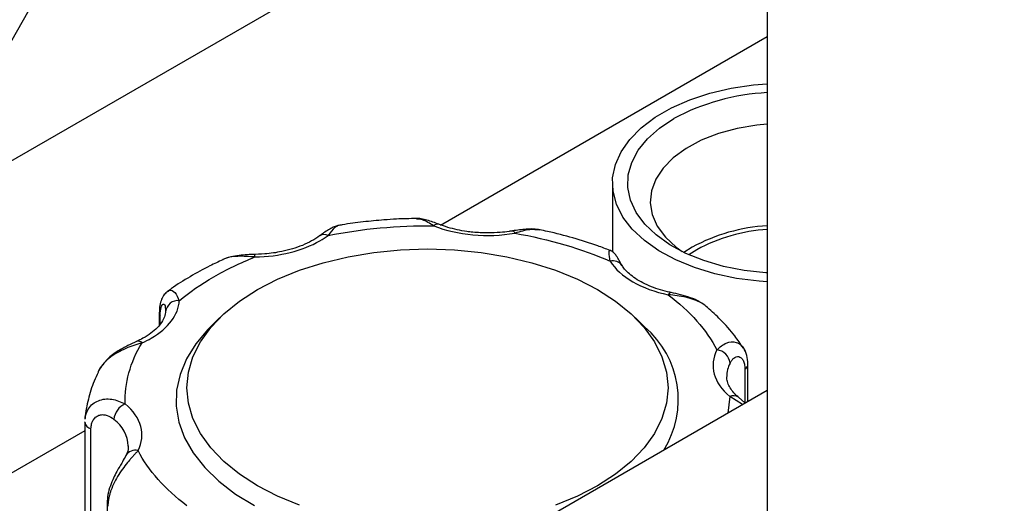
# Model space of a CAD drawing. Header units: inches. Extents: x 4 to 194, y 4 to 148.
# Tile 77 of 88: x 162.32 to 166.82, y 121.16 to 123.37. Entities that reach past the tile are written whole.
import ezdxf

# ---------------------------------------------------------------- set-up
doc = ezdxf.new("R2010")
doc.units = ezdxf.units.IN
doc.header["$LTSCALE"] = 18
doc.header["$MEASUREMENT"] = 0
doc.layers.add('TEXT', color=140, linetype='Continuous', lineweight=25)

msp = doc.modelspace()

# ---------------------------------------------------------------- linework, layer by layer
for p, q in [((156.0992, 119.1618), (165.8245, 124.7761)), ((165.7344, 124.4483), (165.7344, 121.1172)), ((165.7344, 123.2954), (164.2393, 122.4323)), ((165.0261, 122.6277), (165.0261, 122.3119)), ((165.3912, 122.3335), (165.3532, 122.3094)), ((165.4117, 122.3217), (165.3758, 122.2989)), ((162.9537, 122.0329), (162.9537, 121.9762)), ((162.9816, 122.0487), (162.982, 122.0436)), ((162.9821, 122.0544), (162.9837, 122.0486)), ((162.9578, 121.9812), (162.9578, 122.02)), ((163.2308, 122.0109), (163.1877, 121.9684)), ((165.1729, 121.9684), (165.1297, 122.0109)), ((165.632, 121.7755), (165.632, 121.6215)), ((165.6459, 121.6278), (165.6459, 121.7982)), ((164.2991, 120.8503), (165.7344, 121.6789)), ((165.5625, 121.6499), (165.5536, 121.5745)), ((165.6211, 121.6134), (165.5625, 121.6499)), ((165.632, 121.6215), (165.6028, 121.6466)), ((162.613, 121.5323), (162.6131, 121.5345)), ((162.613, 121.5323), (162.613, 121.0647)), ((162.613, 121.4934), (160.0699, 120.0253)), ((162.6414, 121.0345), (162.6414, 121.5021)), ((162.7147, 121.1618), (162.7147, 120.6942))]:
    msp.add_line(p, q)
at = {"flags": 128}
for points in [[(165.7344, 122.1746), (165.6969, 122.1774), (165.594, 122.1905), (165.495, 122.2114), (165.4017, 122.2398), (165.3158, 122.275), (165.2389, 122.3166), (165.1722, 122.3637), (165.117, 122.4155), (165.0742, 122.4712), (165.0446, 122.5296), (165.0289, 122.5897), (165.0271, 122.6506), (165.0394, 122.711), (165.0655, 122.7699), (165.1051, 122.8263), (165.1572, 122.8792), (165.2212, 122.9276), (165.2957, 122.9706), (165.3795, 123.0075), (165.4711, 123.0376), (165.5688, 123.0605), (165.6709, 123.0755), (165.7344, 123.0808)], [(165.732, 122.2153), (165.7274, 122.2156), (165.6289, 122.2266), (165.5341, 122.2455), (165.4446, 122.2718), (165.3624, 122.305), (165.2891, 122.3445), (165.2259, 122.3896), (165.1742, 122.4392), (165.135, 122.4925), (165.109, 122.5485), (165.0968, 122.606), (165.0986, 122.6639), (165.1143, 122.7211), (165.1436, 122.7765), (165.186, 122.829), (165.2407, 122.8776), (165.3065, 122.9214)], [(165.7344, 122.8962), (165.6862, 122.8914), (165.5957, 122.876), (165.5104, 122.8528), (165.4322, 122.8223), (165.363, 122.7853), (165.3044, 122.7426), (165.2577, 122.6953), (165.2242, 122.6444), (165.2044, 122.5911), (165.199, 122.5367), (165.208, 122.4825), (165.2313, 122.4298), (165.2682, 122.3796), (165.318, 122.3334), (165.3457, 122.3131)], [(164.5692, 122.4077), (164.57, 122.4078), (164.573, 122.4065), (164.5763, 122.4029), (164.5798, 122.3972)], [(163.595, 121.1526), (163.4944, 121.1938), (163.4025, 121.2412), (163.3203, 121.2943), (163.2489, 121.3524), (163.1892, 121.4147), (163.142, 121.4805), (163.1079, 121.549), (163.0872, 121.6192), (163.0803, 121.6903), (163.0872, 121.7614), (163.1079, 121.8316), (163.142, 121.9), (163.1892, 121.9658), (163.2489, 122.0281), (163.3203, 122.0862), (163.4025, 122.1393), (163.4944, 122.1867), (163.595, 122.2279), (163.703, 122.2624), (163.817, 122.2896), (163.9355, 122.3094), (164.0571, 122.3213), (164.1803, 122.3253), (164.3034, 122.3213), (164.425, 122.3094), (164.5436, 122.2896), (164.6575, 122.2624), (164.7655, 122.2279), (164.8661, 122.1867), (164.9581, 122.1393), (165.0403, 122.0862), (165.1117, 122.0281), (165.1713, 121.9658), (165.2185, 121.9), (165.2527, 121.8316), (165.2734, 121.7614), (165.2803, 121.6903), (165.2734, 121.6192), (165.2527, 121.549), (165.2185, 121.4805), (165.1713, 121.4147), (165.1117, 121.3524), (165.0403, 121.2943), (164.9581, 121.2412)], [(163.3914, 122.2885), (163.391, 122.2946), (163.3907, 122.2984), (163.3904, 122.2999), (163.3901, 122.2991), (163.3901, 122.2989)], [(165.294, 122.1259), (165.2931, 122.126), (165.2894, 122.1248), (165.2855, 122.1213), (165.2814, 122.1157)], [(163.1877, 121.9684), (163.1765, 121.9571), (163.1209, 121.8914), (163.0781, 121.8225), (163.0487, 121.7514), (163.033, 121.6788), (163.0313, 121.6057), (163.0435, 121.5329), (163.0695, 121.4613), (163.1089, 121.3918), (163.1614, 121.3252), (163.2263, 121.2624), (163.3027, 121.204), (163.3898, 121.1509)], [(165.6459, 121.7986), (165.6455, 121.8022), (165.6455, 121.8024)], [(164.9581, 121.2412), (164.8661, 121.1938), (164.7655, 121.1526)]]:
    msp.add_lwpolyline(points, dxfattribs=at)
for centre, radius, start, end in [((165.7836, 122.0345), 1.0071, 92.7995, 118.2802), ((164.2267, 122.4156), 0.0232, 75.9042, 138.3889), ((165.786, 121.6028), 0.8305, 93.5562, 118.3804), ((163.7076, 122.3547), 0.0368, 60.8964, 122.3471), ((165.7874, 121.6258), 0.7909, 93.8385, 118.3615), ((165.0299, 122.2219), 0.0488, 35.4034, 106.2322), ((163.0387, 122.0323), 0.0566, 83.6432, 173.7139), ((162.9769, 122.0333), 0.0232, 181.9211, 214.7608), ((164.8937, 121.6366), 0.4336, 327.7519, 49.9222), ((162.8569, 121.8772), 0.0256, 45.9084, 107.1654), ((165.4953, 121.7954), 0.0688, 5.9237, 82.8989), ((165.6818, 121.7407), 0.1332, 152.3422, 179.6605), ((165.6176, 121.7999), 0.0283, 300.5697, 357.3468), ((165.5799, 121.6147), 0.0392, 53.7348, 116.3197), ((162.8297, 121.5391), 0.0834, 112.2979, 176.016), ((162.6492, 121.5379), 0.0366, 188.7032, 257.7452), ((162.6501, 121.4146), 0.1621, 2.852, 53.5198), ((162.8436, 121.3551), 0.0492, 74.4553, 150.0859)]:
    msp.add_arc(centre, radius, start, end)
for points, knots in [([(163.7712, 122.4326), (163.7656, 122.4311), (163.7547, 122.4281), (163.7342, 122.4168), (163.7118, 122.4029), (163.6958, 122.3914), (163.688, 122.3857)], [0, 0, 0, 0, 0.276192, 0.532838, 0.772101, 1, 1, 1, 1]), ([(164.1294, 122.4642), (164.0991, 122.4637), (164.0495, 122.4629), (163.9685, 122.4572), (163.8855, 122.4491), (163.8149, 122.4402), (163.7765, 122.4332), (163.7697, 122.432)], [0, 0, 0, 0, 0.249421, 0.407843, 0.670224, 0.941878, 1, 1, 1, 1]), ([(164.2323, 122.4381), (164.2231, 122.4416), (164.2042, 122.4488), (164.177, 122.4573), (164.1504, 122.4639), (164.1351, 122.4647), (164.1272, 122.4651)], [0, 0, 0, 0, 0.227482, 0.468875, 0.724622, 1, 1, 1, 1]), ([(164.2093, 122.431), (164.1909, 122.4421), (164.1593, 122.4612), (164.1382, 122.4619), (164.1294, 122.4622)], [0, 0, 0, 0, 0.583146, 1, 1, 1, 1]), ([(164.4564, 122.3984), (164.4333, 122.399), (164.4008, 122.3999), (164.3541, 122.4057), (164.3157, 122.4126), (164.2724, 122.4235), (164.2459, 122.4332), (164.2323, 122.4381)], [0, 0, 0, 0, 0.288394, 0.405465, 0.597651, 0.793846, 1, 1, 1, 1]), ([(163.6878, 122.3858), (163.6873, 122.3854), (163.6774, 122.3768), (163.651, 122.3614), (163.6097, 122.3413), (163.5633, 122.3251), (163.5183, 122.3137), (163.4756, 122.3063), (163.4307, 122.3011), (163.398, 122.3003), (163.379, 122.2999)], [0, 0, 0, 0, 0.008407, 0.16662, 0.322906, 0.473844, 0.622289, 0.730846, 0.843224, 1, 1, 1, 1]), ([(163.7701, 122.4299), (163.7659, 122.4284), (163.7563, 122.4249), (163.7366, 122.4006), (163.7255, 122.3868)], [0, 0, 0, 0, 0.435169, 1, 1, 1, 1]), ([(164.5692, 122.408), (164.5639, 122.407), (164.5457, 122.4037), (164.508, 122.3997), (164.4754, 122.3989), (164.4564, 122.3984)], [0, 0, 0, 0, 0.145548, 0.502302, 1, 1, 1, 1]), ([(164.6951, 122.4127), (164.6851, 122.4142), (164.6657, 122.4171), (164.6239, 122.4158), (164.5907, 122.4109), (164.5693, 122.4077)], [0, 0, 0, 0, 0.276062, 0.533822, 1, 1, 1, 1]), ([(164.6929, 122.4109), (164.6786, 122.4128), (164.6465, 122.4172), (164.6036, 122.4043), (164.5798, 122.3972)], [0, 0, 0, 0, 0.4426611, 1, 1, 1, 1]), ([(165.0143, 122.3181), (164.996, 122.3254), (164.9418, 122.3468), (164.8465, 122.3758), (164.7574, 122.3999), (164.7053, 122.4101), (164.6931, 122.4125)], [0, 0, 0, 0, 0.182586, 0.540305, 0.892492, 1, 1, 1, 1]), ([(163.3903, 122.3), (163.3787, 122.2996), (163.3547, 122.299), (163.3173, 122.2957), (163.2786, 122.2894), (163.2555, 122.2806), (163.2435, 122.276)], [0, 0, 0, 0, 0.224522, 0.464868, 0.722286, 1, 1, 1, 1]), ([(165.0162, 122.2688), (165.0135, 122.2836), (165.0083, 122.3124), (165.0124, 122.3164), (165.0143, 122.3184)], [0, 0, 0, 0, 0.513906, 1, 1, 1, 1]), ([(165.0698, 122.2499), (165.0612, 122.2652), (165.049, 122.287), (165.0328, 122.3093), (165.0202, 122.316), (165.0143, 122.3191)], [0, 0, 0, 0, 0.559671, 0.796093, 1, 1, 1, 1]), ([(163.2444, 122.2755), (163.2245, 122.2665), (163.1722, 122.2428), (163.0938, 122.1986), (163.0294, 122.1591), (162.9975, 122.1347), (162.9917, 122.1302)], [0, 0, 0, 0, 0.215432, 0.566307, 0.920009, 1, 1, 1, 1]), ([(163.3914, 122.2885), (163.365, 122.2903), (163.3125, 122.2938), (163.2627, 122.2872), (163.2447, 122.2763), (163.2442, 122.276)], [0, 0, 0, 0, 0.493636, 0.986466, 1, 1, 1, 1]), ([(165.2941, 122.126), (165.2921, 122.1264), (165.2752, 122.1293), (165.2446, 122.1379), (165.2031, 122.1519), (165.1648, 122.1693), (165.1309, 122.1892), (165.1027, 122.2109), (165.0819, 122.2318), (165.0736, 122.2449), (165.07, 122.2505)], [0, 0, 0, 0, 0.017658, 0.152517, 0.294567, 0.439745, 0.586619, 0.734604, 0.884408, 1, 1, 1, 1]), ([(162.9917, 122.1311), (162.9863, 122.1264), (162.9747, 122.1165), (162.9631, 122.0947), (162.955, 122.0668), (162.9541, 122.0442), (162.9537, 122.0325)], [0, 0, 0, 0, 0.2094821, 0.4488575, 0.7144424, 1, 1, 1, 1]), ([(162.9918, 122.1301), (162.9943, 122.1318), (163.0048, 122.1396), (163.0274, 122.13), (163.0391, 122.1023), (163.045, 122.0885)], [0, 0, 0, 0, 0.131479, 0.565399, 1, 1, 1, 1]), ([(165.461, 122.0574), (165.4524, 122.0641), (165.4252, 122.0854), (165.3625, 122.1069), (165.3085, 122.1127), (165.2814, 122.1157)], [0, 0, 0, 0, 0.187102, 0.593232, 1, 1, 1, 1]), ([(165.4316, 122.0783), (165.4297, 122.0797), (165.4156, 122.09), (165.3831, 122.1024), (165.3381, 122.1166), (165.3086, 122.1228), (165.294, 122.1259)], [0, 0, 0, 0, 0.049748, 0.371385, 0.687611, 1, 1, 1, 1]), ([(162.9578, 122.02), (162.958, 122.0272), (162.9584, 122.0414), (162.9616, 122.0577), (162.9661, 122.069), (162.9715, 122.0739), (162.9764, 122.0724), (162.981, 122.0653), (162.9814, 122.0546), (162.9816, 122.0487)], [0, 0, 0, 0, 0.139167, 0.278137, 0.416781, 0.555001, 0.689818, 0.831611, 1, 1, 1, 1]), ([(162.9822, 122.0405), (162.9812, 122.0321), (162.9794, 122.0158), (162.966, 121.9898), (162.9453, 121.964), (162.9162, 121.9391), (162.884, 121.9179), (162.8591, 121.9067), (162.8487, 121.902)], [0, 0, 0, 0, 0.195715, 0.375113, 0.546245, 0.714784, 0.88167, 1, 1, 1, 1]), ([(165.6247, 121.8715), (165.6119, 121.8903), (165.5812, 121.9355), (165.5264, 121.9976), (165.4809, 122.0387), (165.4606, 122.057)], [0, 0, 0, 0, 0.282964, 0.679614, 1, 1, 1, 1]), ([(162.8747, 121.8956), (162.8498, 121.888), (162.8, 121.8727), (162.7387, 121.8391), (162.7006, 121.804), (162.6814, 121.7803), (162.6754, 121.7648), (162.6736, 121.7604)], [0, 0, 0, 0, 0.312064, 0.623618, 0.777575, 0.936324, 1, 1, 1, 1]), ([(162.8493, 121.9017), (162.8366, 121.896), (162.8096, 121.8839), (162.7629, 121.8583), (162.7118, 121.8214), (162.6885, 121.7864), (162.6761, 121.7679)], [0, 0, 0, 0, 0.2062554, 0.4372749, 0.701325, 1, 1, 1, 1]), ([(165.5038, 121.8637), (165.5176, 121.8759), (165.5452, 121.9003), (165.5857, 121.9023), (165.6119, 121.8895), (165.6209, 121.8773), (165.625, 121.8718)], [0, 0, 0, 0, 0.343934, 0.6873073, 0.8569875, 1, 1, 1, 1]), ([(165.625, 121.8718), (165.626, 121.8707), (165.6301, 121.8664), (165.632, 121.8595), (165.6334, 121.8544)], [0, 0, 0, 0, 0.254182, 1, 1, 1, 1]), ([(165.6459, 121.7986), (165.645, 121.8122), (165.6432, 121.8399), (165.6315, 121.8613), (165.6255, 121.8722)], [0, 0, 0, 0, 0.489976, 1, 1, 1, 1]), ([(165.5638, 121.8025), (165.5662, 121.8072), (165.5688, 121.8116), (165.5747, 121.8194), (165.5779, 121.8228), (165.5847, 121.8283), (165.5883, 121.8304), (165.5958, 121.8328), (165.5997, 121.8332), (165.6072, 121.8318), (165.6109, 121.8301), (165.6178, 121.8245), (165.6209, 121.8207), (165.6262, 121.8109), (165.6283, 121.8048), (165.6312, 121.7914), (165.632, 121.7838), (165.632, 121.7755)], [0, 0, 0, 0, 0.125, 0.125, 0.25, 0.25, 0.375, 0.375, 0.5, 0.5, 0.625, 0.625, 0.75, 0.75, 0.875, 0.875, 1, 1, 1, 1]), ([(162.6739, 121.7603), (162.6676, 121.7471), (162.6485, 121.7073), (162.6288, 121.6372), (162.6152, 121.5788), (162.6141, 121.5483), (162.614, 121.5469)], [0, 0, 0, 0, 0.193796, 0.586034, 0.980767, 1, 1, 1, 1]), ([(165.6031, 121.6467), (165.6017, 121.6478), (165.5907, 121.656), (165.576, 121.6727), (165.5599, 121.6958), (165.5504, 121.7185), (165.5494, 121.7329), (165.5489, 121.7401)], [0, 0, 0, 0, 0.033035, 0.261719, 0.496634, 0.746989, 1, 1, 1, 1]), ([(162.6206, 121.5734), (162.6234, 121.5805), (162.6299, 121.5974), (162.6491, 121.6172), (162.6833, 121.6372), (162.7369, 121.6435), (162.7777, 121.6254), (162.7981, 121.6163)], [0, 0, 0, 0, 0.110913, 0.261532, 0.407614, 0.703575, 1, 1, 1, 1]), ([(162.6148, 121.5469), (162.6151, 121.5538), (162.6155, 121.5634), (162.6194, 121.5712), (162.6206, 121.5734)], [0, 0, 0, 0, 0.7187352, 1, 1, 1, 1]), ([(162.6414, 121.5021), (162.6414, 121.5103), (162.6424, 121.5179), (162.6453, 121.5286), (162.6465, 121.532), (162.6493, 121.5384), (162.6509, 121.5413), (162.6563, 121.5495), (162.6607, 121.5542), (162.6703, 121.5613), (162.6756, 121.5638), (162.6867, 121.5668), (162.6924, 121.5673), (162.7039, 121.5666), (162.7096, 121.5654), (162.7263, 121.5596), (162.7369, 121.553), (162.7465, 121.5449)], [0, 0, 0, 0, 0.125, 0.125, 0.1875, 0.1875, 0.25, 0.25, 0.375, 0.375, 0.5, 0.5, 0.625, 0.625, 0.75, 0.75, 1, 1, 1, 1]), ([(162.8567, 121.4025), (162.8552, 121.4007), (162.852, 121.3973), (162.847, 121.3918), (162.8419, 121.3862), (162.8366, 121.3803), (162.8311, 121.3743), (162.8256, 121.368), (162.8199, 121.3615), (162.8084, 121.348), (162.7908, 121.3261), (162.7681, 121.2934), (162.7478, 121.2578), (162.7349, 121.2281), (162.7277, 121.2058), (162.7239, 121.1911), (162.7211, 121.1766), (162.7193, 121.1623), (162.7191, 121.1532), (162.719, 121.1486)], [0, 0, 0, 0, 0.031071, 0.062154, 0.093269, 0.124432, 0.155662, 0.186976, 0.218392, 0.249927, 0.373946, 0.499658, 0.622463, 0.74909, 0.798542, 0.848297, 0.898417, 0.948964, 1, 1, 1, 1]), ([(162.8116, 121.424), (162.8117, 121.423), (162.8132, 121.4127), (162.8102, 121.3987), (162.8024, 121.3841), (162.8, 121.3797)], [0, 0, 0, 0, 0.067839, 0.720658, 1, 1, 1, 1]), ([(162.801, 121.3798), (162.796, 121.3707), (162.7852, 121.3509), (162.7632, 121.3143), (162.7436, 121.2761), (162.7289, 121.2407), (162.7172, 121.2009), (162.7155, 121.1749), (162.7147, 121.1614)], [0, 0, 0, 0, 0.188937, 0.409813, 0.537499, 0.678219, 0.832856, 1, 1, 1, 1])]:
    msp.add_open_spline(points, degree=3, knots=knots)
for points in [[(163.7255, 122.3868), (163.8809, 122.418), (164.0448, 122.433), (164.2093, 122.431)], [(164.2093, 122.431), (164.3177, 122.3882), (164.4537, 122.3758), (164.5798, 122.3972)], [(163.6883, 122.3624), (163.7016, 122.37), (163.714, 122.3782), (163.7255, 122.3868)], [(164.5798, 122.3972), (164.7373, 122.3697), (164.8851, 122.3262), (165.0162, 122.2688)], [(163.3914, 122.2885), (163.5031, 122.2903), (163.6093, 122.3168), (163.6883, 122.3624)], [(163.2027, 122.1974), (163.2608, 122.231), (163.3239, 122.2614), (163.3914, 122.2885)], [(165.0162, 122.2688), (165.0603, 122.1974), (165.1577, 122.1411), (165.2814, 122.1157)], [(163.045, 122.0885), (163.0918, 122.1275), (163.1446, 122.1639), (163.2027, 122.1974)], [(165.2814, 122.1157), (165.3809, 122.04), (165.4562, 121.9547), (165.5038, 121.8637)], [(162.917, 121.9171), (162.996, 121.9627), (163.0418, 122.0241), (163.045, 122.0885)], [(162.7981, 121.6163), (162.7946, 121.7113), (162.8206, 121.8059), (162.8747, 121.8956)], [(162.8747, 121.8956), (162.8896, 121.9023), (162.9037, 121.9094), (162.917, 121.9171)], [(165.5038, 121.8637), (165.4668, 121.791), (165.4883, 121.7125), (165.5625, 121.6499)], [(162.8567, 121.4025), (162.8938, 121.4752), (162.8722, 121.5537), (162.7981, 121.6163)], [(163.0791, 121.1505), (162.9796, 121.2262), (162.9043, 121.3115), (162.8567, 121.4025)]]:
    msp.add_open_spline(points, degree=3)
at = {"layer": 'TEXT'}
msp.add_circle((168.4297, 119.935), 6.9989, dxfattribs=at)

doc.saveas('drawing.dxf')
